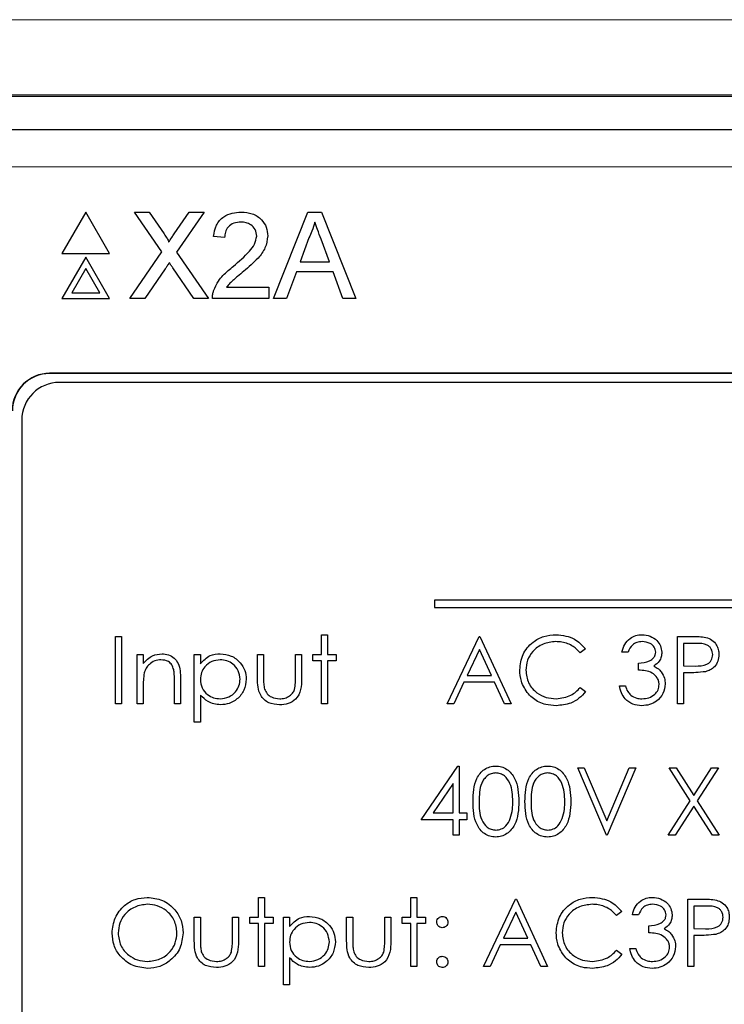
# Paper-space layout 'Blatt3' of a CAD drawing. Header units: millimetres. Extents: x 5 to 418, y 2 to 292.
# Tile 27 of 54: x 71.48 to 77.74, y 208.11 to 216.86. Entities that reach past the tile are written whole.
import ezdxf

# ---------------------------------------------------------------- set-up
doc = ezdxf.new("R2010")
doc.units = ezdxf.units.MM

psp = doc.layouts.new('Blatt3')

# ---------------------------------------------------------------- linework, layer by layer
at = {"color": 7, "linetype": 'Continuous', "lineweight": 25}
for p, q in [((64.6046, 216.1781), (95.728, 216.1781)), ((69.6605, 215.8825), (90.6721, 215.8825)), ((72.0705, 215.1479), (71.8588, 214.7813)), ((72.2822, 214.7813), (72.0705, 215.1479)), ((72.7468, 214.7938), (72.5028, 215.1479)), ((72.5028, 215.1479), (72.633, 215.1479)), ((72.633, 215.1479), (72.7668, 214.9538)), ((72.8566, 214.9537), (72.9899, 215.1479)), ((73.122, 215.1479), (72.878, 214.7925)), ((72.9899, 215.1479), (73.122, 215.1479)), ((73.7399, 214.3813), (74.0442, 215.1479)), ((74.0442, 215.1479), (74.1662, 215.1479)), ((74.1662, 215.1479), (74.4706, 214.3813)), ((73.3041, 214.9219), (73.2059, 214.9317)), ((74.0528, 214.9179), (73.9744, 214.7056)), ((74.2361, 214.7056), (74.1616, 214.9071)), ((71.8588, 214.7813), (72.2822, 214.7813)), ((72.0705, 214.7479), (71.8588, 214.3813)), ((72.2822, 214.3813), (72.0705, 214.7479)), ((72.4635, 214.3813), (72.7468, 214.7938)), ((72.878, 214.7925), (73.1613, 214.3813)), ((72.0705, 214.6479), (71.9455, 214.4313)), ((72.1956, 214.4313), (72.0705, 214.6479)), ((72.7768, 214.6451), (72.5954, 214.3813)), ((73.0309, 214.3813), (72.8443, 214.6522)), ((73.9744, 214.7056), (74.2361, 214.7056)), ((73.9418, 214.6172), (73.8546, 214.3813)), ((74.2686, 214.6172), (73.9418, 214.6172)), ((74.3559, 214.3813), (74.2686, 214.6172)), ((73.3223, 214.4796), (73.6973, 214.4796)), ((73.6973, 214.4796), (73.6973, 214.3813)), ((71.8588, 214.3813), (72.2822, 214.3813)), ((71.9455, 214.4313), (72.1956, 214.4313)), ((72.5954, 214.3813), (72.4635, 214.3813)), ((73.1613, 214.3813), (73.0309, 214.3813)), ((73.6973, 214.3813), (73.196, 214.3813)), ((73.8546, 214.3813), (73.7399, 214.3813)), ((74.4706, 214.3813), (74.3559, 214.3813)), ((88.583, 213.7159), (71.7497, 213.7159)), ((88.583, 213.7135), (71.7497, 213.7135)), ((88.502, 213.6349), (71.8353, 213.6349)), ((71.502, 213.3015), (71.502, 199.9682)), ((85.502, 211.7015), (75.1686, 211.7015)), ((75.1686, 211.7015), (75.1686, 211.6349)), ((75.1686, 211.6349), (85.502, 211.6349)), ((72.3349, 210.7785), (72.3349, 211.3785)), ((72.3349, 211.3785), (72.3888, 211.3785)), ((72.3888, 211.3785), (72.3888, 210.7785)), ((74.1657, 211.3939), (74.2196, 211.3939)), ((74.1657, 211.217), (74.1657, 211.3939)), ((74.2196, 211.3939), (74.2196, 211.217)), ((75.2811, 210.7785), (75.5657, 211.3785)), ((75.5657, 211.3785), (75.5734, 211.3785)), ((75.5734, 211.3785), (75.8503, 210.7785)), ((77.3273, 211.3785), (77.4449, 211.3785)), ((77.3273, 210.7785), (77.3273, 211.3785)), ((77.4908, 211.317), (77.3811, 211.317)), ((77.3811, 211.317), (77.3811, 211.117)), ((75.569, 211.2616), (75.4603, 211.0324)), ((75.6747, 211.0324), (75.569, 211.2616)), ((76.5119, 211.2684), (76.4648, 211.2324)), ((76.8888, 211.2401), (76.8349, 211.2401)), ((72.5273, 211.217), (72.5811, 211.217)), ((72.5273, 210.7785), (72.5273, 211.217)), ((72.5811, 211.217), (72.5811, 211.1379)), ((73.0349, 210.617), (73.0349, 211.217)), ((73.0349, 211.217), (73.0888, 211.217)), ((73.0888, 211.217), (73.0888, 211.1359)), ((73.5965, 211.0075), (73.5965, 211.217)), ((73.5965, 211.217), (73.6503, 211.217)), ((73.6503, 211.217), (73.6503, 211.0136)), ((73.9349, 211.0136), (73.9349, 211.217)), ((73.9349, 211.217), (73.9888, 211.217)), ((73.9888, 211.217), (73.9888, 211.0035)), ((74.0888, 211.217), (74.1657, 211.217)), ((74.0888, 211.1631), (74.0888, 211.217)), ((74.1657, 211.1631), (74.0888, 211.1631)), ((74.1657, 210.7785), (74.1657, 211.1631)), ((74.2196, 211.217), (74.2965, 211.217)), ((74.2965, 211.1631), (74.2196, 211.1631)), ((74.2196, 211.1631), (74.2196, 210.7785)), ((74.2965, 211.217), (74.2965, 211.1631)), ((76.9811, 211.0785), (76.9811, 211.1401)), ((77.3811, 211.117), (77.4862, 211.1157)), ((77.424, 211.0554), (77.3811, 211.0554)), ((77.3811, 211.0554), (77.3811, 210.7785)), ((72.858, 210.7785), (72.858, 210.9848)), ((72.9119, 211.0024), (72.9119, 210.7785)), ((75.4311, 210.9708), (75.3399, 210.7785)), ((75.7031, 210.9708), (75.4311, 210.9708)), ((75.4603, 211.0324), (75.6747, 211.0324)), ((75.7918, 210.7785), (75.7031, 210.9708)), ((72.5811, 210.9371), (72.5811, 210.7785)), ((76.4648, 210.9247), (76.5119, 210.889)), ((76.8119, 210.9401), (76.8657, 210.9401)), ((73.0888, 210.858), (73.0888, 210.617)), ((72.3888, 210.7785), (72.3349, 210.7785)), ((72.5811, 210.7785), (72.5273, 210.7785)), ((72.9119, 210.7785), (72.858, 210.7785)), ((74.2196, 210.7785), (74.1657, 210.7785)), ((75.3399, 210.7785), (75.2811, 210.7785)), ((75.8503, 210.7785), (75.7918, 210.7785)), ((77.3811, 210.7785), (77.3273, 210.7785)), ((73.0888, 210.617), (73.0349, 210.617)), ((75.0503, 209.7503), (75.3779, 210.2272)), ((75.3779, 210.2272), (75.3888, 210.2272)), ((75.3888, 210.2272), (75.3888, 209.8119)), ((76.4426, 210.2119), (76.5003, 210.2119)), ((76.6965, 209.6119), (76.4426, 210.2119)), ((76.5003, 210.2119), (76.7003, 209.739)), ((76.7003, 209.739), (76.9003, 210.2119)), ((76.958, 210.2119), (76.7042, 209.6119)), ((76.9003, 210.2119), (76.958, 210.2119)), ((77.4424, 209.9179), (77.2542, 210.2119)), ((77.2542, 210.2119), (77.3163, 210.2119)), ((77.3163, 210.2119), (77.4734, 209.9664)), ((77.4734, 209.9664), (77.6305, 210.2119)), ((77.6926, 210.2119), (77.5045, 209.9179)), ((77.6305, 210.2119), (77.6926, 210.2119)), ((75.3349, 210.0724), (75.1561, 209.8119)), ((75.3349, 209.8119), (75.3349, 210.0724)), ((77.2465, 209.6119), (77.4424, 209.9179)), ((77.5045, 209.9179), (77.7003, 209.6119)), ((77.4734, 209.8693), (77.3086, 209.6119)), ((77.6382, 209.6119), (77.4734, 209.8693)), ((75.3349, 209.7503), (75.0503, 209.7503)), ((75.1561, 209.8119), (75.3349, 209.8119)), ((75.3349, 209.6119), (75.3349, 209.7503)), ((75.3888, 209.8119), (75.458, 209.8119)), ((75.458, 209.7503), (75.3888, 209.7503)), ((75.3888, 209.7503), (75.3888, 209.6119)), ((75.458, 209.8119), (75.458, 209.7503)), ((75.3888, 209.6119), (75.3349, 209.6119)), ((76.7042, 209.6119), (76.6965, 209.6119)), ((77.3086, 209.6119), (77.2465, 209.6119)), ((77.7003, 209.6119), (77.6382, 209.6119)), ((73.6042, 208.8836), (73.6042, 209.0606)), ((73.6042, 209.0606), (73.658, 209.0606)), ((73.658, 209.0606), (73.658, 208.8836)), ((74.958, 208.8836), (74.958, 209.0606)), ((74.958, 209.0606), (75.0119, 209.0606)), ((75.0119, 209.0606), (75.0119, 208.8836)), ((75.6042, 208.4452), (75.8888, 209.0452)), ((75.8888, 209.0452), (75.8965, 209.0452)), ((75.8965, 209.0452), (76.1734, 208.4452)), ((77.4196, 208.4452), (77.4196, 209.0452)), ((77.4196, 209.0452), (77.5372, 209.0452)), ((77.4734, 208.9836), (77.4734, 208.7836)), ((77.5831, 208.9836), (77.4734, 208.9836)), ((73.0349, 208.8836), (73.0888, 208.8836)), ((73.0349, 208.6742), (73.0349, 208.8836)), ((73.0888, 208.8836), (73.0888, 208.6803)), ((73.3734, 208.6803), (73.3734, 208.8836)), ((73.3734, 208.8836), (73.4273, 208.8836)), ((73.4273, 208.8836), (73.4273, 208.6702)), ((73.5273, 208.8298), (73.5273, 208.8836)), ((73.5273, 208.8836), (73.6042, 208.8836)), ((73.658, 208.8836), (73.7349, 208.8836)), ((73.7349, 208.8836), (73.7349, 208.8298)), ((73.8273, 208.8836), (73.8811, 208.8836)), ((73.8273, 208.2836), (73.8273, 208.8836)), ((73.8811, 208.8836), (73.8811, 208.8025)), ((74.3888, 208.8836), (74.4426, 208.8836)), ((74.3888, 208.6742), (74.3888, 208.8836)), ((74.4426, 208.8836), (74.4426, 208.6803)), ((74.7273, 208.6803), (74.7273, 208.8836)), ((74.7273, 208.8836), (74.7811, 208.8836)), ((74.7811, 208.8836), (74.7811, 208.6702)), ((74.8811, 208.8298), (74.8811, 208.8836)), ((74.8811, 208.8836), (74.958, 208.8836)), ((75.0119, 208.8836), (75.0888, 208.8836)), ((75.0888, 208.8836), (75.0888, 208.8298)), ((75.892, 208.9282), (75.7834, 208.699)), ((75.9978, 208.699), (75.892, 208.9282)), ((76.8349, 208.9351), (76.7878, 208.899)), ((76.9811, 208.9067), (76.9273, 208.9067)), ((73.6042, 208.8298), (73.5273, 208.8298)), ((73.6042, 208.4452), (73.6042, 208.8298)), ((73.7349, 208.8298), (73.658, 208.8298)), ((73.658, 208.8298), (73.658, 208.4452)), ((74.958, 208.8298), (74.8811, 208.8298)), ((74.958, 208.4452), (74.958, 208.8298)), ((75.0888, 208.8298), (75.0119, 208.8298)), ((75.0119, 208.8298), (75.0119, 208.4452)), ((77.0734, 208.7452), (77.0734, 208.8067)), ((77.4734, 208.7836), (77.5785, 208.7823)), ((75.7834, 208.699), (75.9978, 208.699)), ((77.5163, 208.7221), (77.4734, 208.7221)), ((77.4734, 208.7221), (77.4734, 208.4452)), ((75.7542, 208.6375), (75.663, 208.4452)), ((76.0262, 208.6375), (75.7542, 208.6375)), ((76.1149, 208.4452), (76.0262, 208.6375)), ((76.9042, 208.6067), (76.958, 208.6067)), ((73.8811, 208.5246), (73.8811, 208.2836)), ((76.7878, 208.5913), (76.8349, 208.5556)), ((73.658, 208.4452), (73.6042, 208.4452)), ((75.0119, 208.4452), (74.958, 208.4452)), ((75.663, 208.4452), (75.6042, 208.4452)), ((76.1734, 208.4452), (76.1149, 208.4452)), ((77.4734, 208.4452), (77.4196, 208.4452)), ((73.8811, 208.2836), (73.8273, 208.2836))]:
    psp.add_line(p, q, dxfattribs=at)
at = {"color": 7, "linetype": 'Continuous', "lineweight": 18}
for p, q in [((90.6721, 215.5492), (69.6605, 215.5492)), ((71.7497, 213.7135), (71.7497, 213.7159))]:
    psp.add_line(p, q, dxfattribs=at)
at = {"color": 7, "linetype": 'Continuous', "lineweight": 25}
for centre, radius in [((71.7497, 213.3825), 0.3333), ((71.7497, 213.3825), 0.331), ((71.8353, 213.3015), 0.3333)]:
    psp.add_arc(centre, radius, 90, 180, dxfattribs=at)
at = {"color": 7, "linetype": 'Continuous', "lineweight": 18}
for points, knots in [([(60.4964, 216.8464), (63.0784, 216.8487), (68.2436, 216.8534), (77.3858, 216.857), (87.9241, 216.8565), (95.8638, 216.8497), (99.8362, 216.8464)], [0, 0, 0, 0, 0.1970476, 0.3942021, 0.6969067, 1, 1, 1, 1]), ([(99.7969, 216.1798), (95.8324, 216.1832), (87.9086, 216.1899), (77.3928, 216.1904), (68.2689, 216.1869), (63.1139, 216.1822), (60.5357, 216.1798)], [0, 0, 0, 0, 0.303092, 0.605798, 0.802846, 1, 1, 1, 1])]:
    psp.add_open_spline(points, degree=3, knots=knots, dxfattribs=at)
at = {"color": 7, "linetype": 'Continuous', "lineweight": 25}
for points, knots in [([(73.2059, 214.9317), (73.2115, 214.9657), (73.2228, 215.0336), (73.2887, 215.1088), (73.371, 215.1435), (73.4247, 215.1465), (73.4516, 215.1479)], [0, 0, 0, 0, 0.280235, 0.558893, 0.779132, 1, 1, 1, 1]), ([(73.4516, 215.1479), (73.485, 215.1456), (73.5518, 215.141), (73.6317, 215.0879), (73.6804, 215.015), (73.6851, 214.9625), (73.6875, 214.9363)], [0, 0, 0, 0, 0.280482, 0.559644, 0.779749, 1, 1, 1, 1]), ([(73.4494, 215.0595), (73.4282, 215.0579), (73.3859, 215.0547), (73.335, 215.0203), (73.3078, 214.9717), (73.3054, 214.9385), (73.3041, 214.9219)], [0, 0, 0, 0, 0.28041, 0.559489, 0.779375, 1, 1, 1, 1]), ([(73.5892, 214.9354), (73.5866, 214.955), (73.5814, 214.9942), (73.5416, 215.0352), (73.4956, 215.0567), (73.4648, 215.0585), (73.4494, 215.0595)], [0, 0, 0, 0, 0.27908, 0.558612, 0.779043, 1, 1, 1, 1]), ([(74.1052, 215.0595), (74.0979, 215.0321), (74.0849, 214.9832), (74.0626, 214.9378), (74.0528, 214.9179)], [0, 0, 0, 0, 0.559915, 1, 1, 1, 1]), ([(74.1616, 214.9071), (74.151, 214.9355), (74.1322, 214.9863), (74.1135, 215.0371), (74.1052, 215.0595)], [0, 0, 0, 0, 0.560002, 1, 1, 1, 1]), ([(72.7668, 214.9538), (72.7754, 214.9408), (72.7874, 214.9226), (72.8021, 214.8986), (72.8051, 214.8867), (72.8066, 214.8807)], [0, 0, 0, 0, 0.561277, 0.781763, 1, 1, 1, 1]), ([(72.8066, 214.8807), (72.8159, 214.8943), (72.8326, 214.9186), (72.8493, 214.943), (72.8566, 214.9537)], [0, 0, 0, 0, 0.56, 1, 1, 1, 1]), ([(73.3831, 214.668), (73.4321, 214.7099), (73.5003, 214.7683), (73.5757, 214.8594), (73.5847, 214.9101), (73.5892, 214.9354)], [0, 0, 0, 0, 0.561313, 0.781386, 1, 1, 1, 1]), ([(73.6875, 214.9363), (73.6823, 214.8997), (73.6719, 214.8263), (73.5895, 214.7202), (73.5183, 214.6591), (73.4748, 214.6218)], [0, 0, 0, 0, 0.278741, 0.558834, 1, 1, 1, 1]), ([(72.8128, 214.6978), (72.8061, 214.688), (72.7939, 214.6705), (72.782, 214.6529), (72.7768, 214.6451)], [0, 0, 0, 0, 0.5600016, 1, 1, 1, 1]), ([(72.8443, 214.6522), (72.8384, 214.6607), (72.8279, 214.6758), (72.8174, 214.6911), (72.8128, 214.6978)], [0, 0, 0, 0, 0.56, 1, 1, 1, 1]), ([(73.2063, 214.4495), (73.2193, 214.4792), (73.2407, 214.5282), (73.289, 214.5851), (73.3343, 214.6285), (73.3668, 214.6548), (73.3831, 214.668)], [0, 0, 0, 0, 0.339411, 0.559525, 0.779752, 1, 1, 1, 1]), ([(73.4748, 214.6218), (73.4565, 214.6067), (73.4264, 214.5818), (73.3848, 214.5468), (73.3502, 214.5162), (73.3316, 214.4918), (73.3223, 214.4796)], [0, 0, 0, 0, 0.340038, 0.560063, 0.78009, 1, 1, 1, 1]), ([(73.196, 214.3813), (73.1963, 214.3943), (73.1968, 214.4175), (73.2034, 214.4397), (73.2063, 214.4495)], [0, 0, 0, 0, 0.559956, 1, 1, 1, 1]), ([(75.9273, 211.082), (75.9327, 211.129), (75.9437, 211.2231), (76.0325, 211.3261), (76.1393, 211.3857), (76.2131, 211.3912), (76.2501, 211.3939)], [0, 0, 0, 0, 0.2795119, 0.5590796, 0.7793739, 1, 1, 1, 1]), ([(76.2467, 211.3324), (76.2084, 211.328), (76.1318, 211.3192), (76.0425, 211.2541), (75.9893, 211.1685), (75.9838, 211.1081), (75.9811, 211.0779)], [0, 0, 0, 0, 0.279856, 0.559519, 0.779686, 1, 1, 1, 1]), ([(76.4648, 211.2324), (76.4452, 211.2528), (76.4129, 211.2865), (76.3543, 211.3149), (76.3014, 211.33), (76.265, 211.3316), (76.2467, 211.3324)], [0, 0, 0, 0, 0.3393271, 0.5594657, 0.7797271, 1, 1, 1, 1]), ([(76.2501, 211.3939), (76.3077, 211.3875), (76.4107, 211.3761), (76.4809, 211.3014), (76.5119, 211.2684)], [0, 0, 0, 0, 0.559517, 1, 1, 1, 1]), ([(76.8349, 211.2401), (76.8419, 211.2631), (76.8557, 211.3092), (76.9015, 211.3602), (76.957, 211.3895), (76.9947, 211.3924), (77.0136, 211.3939)], [0, 0, 0, 0, 0.280288, 0.55968, 0.779747, 1, 1, 1, 1]), ([(77.0143, 211.3324), (76.9987, 211.3311), (76.9675, 211.3286), (76.9179, 211.2986), (76.8998, 211.2623), (76.8888, 211.2401)], [0, 0, 0, 0, 0.280636, 0.560364, 1, 1, 1, 1]), ([(77.0136, 211.3939), (77.0378, 211.3913), (77.0864, 211.3861), (77.1445, 211.3475), (77.1814, 211.2952), (77.1863, 211.2571), (77.1888, 211.238)], [0, 0, 0, 0, 0.280085, 0.559868, 0.780099, 1, 1, 1, 1]), ([(77.1349, 211.2383), (77.1319, 211.254), (77.1258, 211.2855), (77.0799, 211.3244), (77.0391, 211.3293), (77.0143, 211.3324)], [0, 0, 0, 0, 0.278859, 0.560074, 1, 1, 1, 1]), ([(77.4449, 211.3785), (77.4706, 211.3786), (77.5164, 211.3787), (77.5617, 211.3723), (77.5816, 211.3695)], [0, 0, 0, 0, 0.560314, 1, 1, 1, 1]), ([(77.6426, 211.2173), (77.6399, 211.2346), (77.6358, 211.2605), (77.6137, 211.2875), (77.5714, 211.3179), (77.5266, 211.3174), (77.4908, 211.317)], [0, 0, 0, 0, 0.248969, 0.374729, 0.500383, 1, 1, 1, 1]), ([(77.5816, 211.3695), (77.5998, 211.3629), (77.6363, 211.3498), (77.674, 211.3092), (77.6938, 211.2631), (77.6956, 211.2328), (77.6965, 211.2176)], [0, 0, 0, 0, 0.2797054, 0.5593809, 0.7795086, 1, 1, 1, 1]), ([(72.5811, 211.1379), (72.6067, 211.1655), (72.6524, 211.2148), (72.7187, 211.2216), (72.7479, 211.2247)], [0, 0, 0, 0, 0.559141, 1, 1, 1, 1]), ([(72.7479, 211.2247), (72.7676, 211.223), (72.8069, 211.2195), (72.8585, 211.1879), (72.9109, 211.1179), (72.9115, 211.05), (72.9119, 211.0024)], [0, 0, 0, 0, 0.187021, 0.37389, 0.56061, 1, 1, 1, 1]), ([(73.0888, 211.1359), (73.1161, 211.1646), (73.165, 211.2161), (73.235, 211.2221), (73.266, 211.2247)], [0, 0, 0, 0, 0.558418, 1, 1, 1, 1]), ([(73.266, 211.2247), (73.2996, 211.2208), (73.3669, 211.2131), (73.4419, 211.1522), (73.4892, 211.0783), (73.4941, 211.0254), (73.4965, 210.999)], [0, 0, 0, 0, 0.279627, 0.559432, 0.779703, 1, 1, 1, 1]), ([(76.9811, 211.1401), (77.015, 211.1432), (77.0658, 211.1479), (77.1155, 211.1831), (77.1325, 211.213), (77.1341, 211.2298), (77.1349, 211.2383)], [0, 0, 0, 0, 0.499418, 0.749016, 0.874544, 1, 1, 1, 1]), ([(77.1888, 211.238), (77.1878, 211.2242), (77.1859, 211.1964), (77.1643, 211.1504), (77.136, 211.1282), (77.1187, 211.1146)], [0, 0, 0, 0, 0.280508, 0.560792, 1, 1, 1, 1]), ([(72.7386, 211.1708), (72.7195, 211.1688), (72.6815, 211.1649), (72.6369, 211.1341), (72.6045, 211.097), (72.5944, 211.0688), (72.5894, 211.0547)], [0, 0, 0, 0, 0.279553, 0.559373, 0.779703, 1, 1, 1, 1]), ([(72.8517, 211.0845), (72.8474, 211.0985), (72.8388, 211.1263), (72.7998, 211.1647), (72.7618, 211.1685), (72.7386, 211.1708)], [0, 0, 0, 0, 0.2811923, 0.5613307, 1, 1, 1, 1]), ([(73.2655, 211.1708), (73.2395, 211.1681), (73.1876, 211.1625), (73.1291, 211.1159), (73.0939, 211.058), (73.0905, 211.0172), (73.0888, 210.9968)], [0, 0, 0, 0, 0.279747, 0.559315, 0.779515, 1, 1, 1, 1]), ([(73.4426, 210.9984), (73.4391, 211.024), (73.4319, 211.0752), (73.3845, 211.1324), (73.326, 211.1653), (73.2857, 211.169), (73.2655, 211.1708)], [0, 0, 0, 0, 0.279387, 0.559092, 0.779508, 1, 1, 1, 1]), ([(77.4862, 211.1157), (77.5227, 211.1155), (77.5685, 211.1154), (77.6128, 211.1454), (77.6358, 211.173), (77.6399, 211.1996), (77.6426, 211.2173)], [0, 0, 0, 0, 0.499721, 0.62535, 0.751083, 1, 1, 1, 1]), ([(77.6965, 211.2176), (77.6951, 211.1978), (77.6922, 211.1583), (77.6621, 211.1101), (77.6213, 211.0791), (77.5916, 211.0699), (77.5768, 211.0653)], [0, 0, 0, 0, 0.280099, 0.559324, 0.779458, 1, 1, 1, 1]), ([(72.5894, 211.0547), (72.5864, 211.0329), (72.581, 210.9938), (72.5811, 210.9544), (72.5811, 210.9371)], [0, 0, 0, 0, 0.5596576, 1, 1, 1, 1]), ([(72.858, 210.9848), (72.8581, 211.0035), (72.8584, 211.0369), (72.8537, 211.07), (72.8517, 211.0845)], [0, 0, 0, 0, 0.560255, 1, 1, 1, 1]), ([(76.0033, 210.8681), (75.9785, 210.9044), (75.9341, 210.9694), (75.9294, 211.0475), (75.9273, 211.082)], [0, 0, 0, 0, 0.559029, 1, 1, 1, 1]), ([(75.9811, 211.0779), (75.9857, 211.0391), (75.9948, 210.9615), (76.07, 210.8778), (76.1592, 210.8311), (76.22, 210.8268), (76.2505, 210.8247)], [0, 0, 0, 0, 0.279434, 0.558921, 0.779283, 1, 1, 1, 1]), ([(77.1657, 210.9516), (77.1648, 210.9621), (77.1631, 210.983), (77.1444, 211.0208), (77.0886, 211.0725), (77.0241, 211.0761), (76.9811, 211.0785)], [0, 0, 0, 0, 0.125587, 0.251191, 0.500605, 1, 1, 1, 1]), ([(77.1187, 211.1146), (77.1327, 211.1073), (77.1577, 211.0943), (77.1758, 211.0728), (77.1837, 211.0634)], [0, 0, 0, 0, 0.559795, 1, 1, 1, 1]), ([(77.1837, 211.0634), (77.1953, 211.045), (77.2158, 211.0122), (77.2184, 210.9737), (77.2196, 210.9568)], [0, 0, 0, 0, 0.559419, 1, 1, 1, 1]), ([(77.5768, 211.0653), (77.5484, 211.0617), (77.4976, 211.0553), (77.4465, 211.0554), (77.424, 211.0554)], [0, 0, 0, 0, 0.559694, 1, 1, 1, 1]), ([(73.0888, 210.9968), (73.0917, 210.9709), (73.0974, 210.9191), (73.1464, 210.8623), (73.2056, 210.8305), (73.2461, 210.8266), (73.2663, 210.8247)], [0, 0, 0, 0, 0.279654, 0.558875, 0.779455, 1, 1, 1, 1]), ([(73.2663, 210.8247), (73.292, 210.8279), (73.3433, 210.8343), (73.4009, 210.8808), (73.4358, 210.938), (73.4404, 210.9782), (73.4426, 210.9984)], [0, 0, 0, 0, 0.279628, 0.559247, 0.779775, 1, 1, 1, 1]), ([(73.4965, 210.999), (73.4926, 210.9652), (73.4847, 210.8977), (73.4221, 210.8235), (73.3471, 210.7777), (73.2941, 210.7731), (73.2676, 210.7708)], [0, 0, 0, 0, 0.27954, 0.559273, 0.779559, 1, 1, 1, 1]), ([(73.793, 210.7708), (73.7596, 210.7735), (73.6931, 210.7787), (73.5999, 210.8664), (73.5978, 210.9539), (73.5965, 211.0075)], [0, 0, 0, 0, 0.28097, 0.559785, 1, 1, 1, 1]), ([(73.6503, 211.0136), (73.6503, 210.9943), (73.6502, 210.9599), (73.6562, 210.926), (73.6589, 210.9111)], [0, 0, 0, 0, 0.560377, 1, 1, 1, 1]), ([(73.9888, 211.0035), (73.9883, 210.9708), (73.9873, 210.9056), (73.9452, 210.8201), (73.8701, 210.7757), (73.8187, 210.7724), (73.793, 210.7708)], [0, 0, 0, 0, 0.281501, 0.559646, 0.779298, 1, 1, 1, 1]), ([(73.9261, 210.9068), (73.9293, 210.9266), (73.9352, 210.962), (73.935, 210.9978), (73.9349, 211.0136)], [0, 0, 0, 0, 0.559371, 1, 1, 1, 1]), ([(73.6589, 210.9111), (73.6655, 210.8964), (73.6787, 210.867), (73.727, 210.8319), (73.7683, 210.8274), (73.7935, 210.8247)], [0, 0, 0, 0, 0.280117, 0.560544, 1, 1, 1, 1]), ([(73.7935, 210.8247), (73.8091, 210.8256), (73.8403, 210.8274), (73.8802, 210.8462), (73.9105, 210.8733), (73.9209, 210.8956), (73.9261, 210.9068)], [0, 0, 0, 0, 0.28027, 0.560007, 0.780074, 1, 1, 1, 1]), ([(76.2505, 210.8247), (76.2968, 210.8303), (76.3799, 210.8405), (76.4388, 210.8989), (76.4648, 210.9247)], [0, 0, 0, 0, 0.558772, 1, 1, 1, 1]), ([(76.5119, 210.889), (76.4934, 210.8678), (76.4564, 210.8254), (76.3674, 210.7744), (76.295, 210.7674), (76.2508, 210.7631)], [0, 0, 0, 0, 0.28041, 0.560795, 1, 1, 1, 1]), ([(77.012, 210.7631), (76.9845, 210.7655), (76.9295, 210.7704), (76.8645, 210.8164), (76.8268, 210.877), (76.8169, 210.919), (76.8119, 210.9401)], [0, 0, 0, 0, 0.279886, 0.558979, 0.779263, 1, 1, 1, 1]), ([(76.8657, 210.9401), (76.8712, 210.9226), (76.881, 210.8915), (76.903, 210.8676), (76.9127, 210.8571)], [0, 0, 0, 0, 0.560694, 1, 1, 1, 1]), ([(77.2196, 210.9568), (77.2153, 210.9273), (77.2066, 210.8684), (77.1503, 210.8037), (77.0817, 210.7685), (77.0352, 210.7649), (77.012, 210.7631)], [0, 0, 0, 0, 0.279304, 0.558838, 0.779277, 1, 1, 1, 1]), ([(77.013, 210.8247), (77.0338, 210.8261), (77.0753, 210.8288), (77.1256, 210.86), (77.1597, 210.9027), (77.1637, 210.9353), (77.1657, 210.9516)], [0, 0, 0, 0, 0.280599, 0.560151, 0.780303, 1, 1, 1, 1]), ([(73.2676, 210.7708), (73.2286, 210.776), (73.1587, 210.7854), (73.1102, 210.8357), (73.0888, 210.858)], [0, 0, 0, 0, 0.558466, 1, 1, 1, 1]), ([(76.2508, 210.7631), (76.2192, 210.7649), (76.1672, 210.7678), (76.0988, 210.7924), (76.0458, 210.8239), (76.0175, 210.8533), (76.0033, 210.8681)], [0, 0, 0, 0, 0.339838, 0.559927, 0.779959, 1, 1, 1, 1]), ([(76.9127, 210.8571), (76.93, 210.8463), (76.9608, 210.827), (76.997, 210.8254), (77.013, 210.8247)], [0, 0, 0, 0, 0.558748, 1, 1, 1, 1]), ([(75.5119, 209.9116), (75.5142, 209.9833), (75.5171, 210.0729), (75.573, 210.163), (75.612, 210.1989), (75.6599, 210.223), (75.6949, 210.2258), (75.7125, 210.2272)], [0, 0, 0, 0, 0.498702, 0.624177, 0.749467, 0.874745, 1, 1, 1, 1]), ([(75.7125, 210.2272), (75.7301, 210.2258), (75.7655, 210.223), (75.8298, 210.1917), (75.9109, 210.0916), (75.9161, 209.9836), (75.9196, 209.9116)], [0, 0, 0, 0, 0.1256, 0.251197, 0.500581, 1, 1, 1, 1]), ([(75.9734, 209.9116), (75.9757, 209.9833), (75.9786, 210.0729), (76.0346, 210.163), (76.0735, 210.1989), (76.1214, 210.223), (76.1565, 210.2258), (76.174, 210.2272)], [0, 0, 0, 0, 0.498702, 0.624177, 0.749467, 0.874745, 1, 1, 1, 1]), ([(76.174, 210.2272), (76.1917, 210.2258), (76.227, 210.223), (76.2914, 210.1917), (76.3725, 210.0916), (76.3776, 209.9836), (76.3811, 209.9116)], [0, 0, 0, 0, 0.1256, 0.251197, 0.500581, 1, 1, 1, 1]), ([(75.7143, 210.1657), (75.7005, 210.1643), (75.673, 210.1616), (75.6365, 210.1405), (75.6074, 210.111), (75.5677, 210.0379), (75.5666, 209.9678), (75.5657, 209.9119)], [0, 0, 0, 0, 0.125139, 0.250418, 0.375519, 0.500847, 1, 1, 1, 1]), ([(75.8657, 209.9119), (75.8635, 209.9676), (75.8602, 210.051), (75.804, 210.1335), (75.7555, 210.1614), (75.728, 210.1643), (75.7143, 210.1657)], [0, 0, 0, 0, 0.500072, 0.749021, 0.874598, 1, 1, 1, 1]), ([(76.1758, 210.1657), (76.1621, 210.1643), (76.1345, 210.1616), (76.0981, 210.1405), (76.0689, 210.111), (76.0292, 210.0379), (76.0281, 209.9678), (76.0273, 209.9119)], [0, 0, 0, 0, 0.125139, 0.250418, 0.375519, 0.500847, 1, 1, 1, 1]), ([(76.3273, 209.9119), (76.325, 209.9676), (76.3217, 210.051), (76.2656, 210.1335), (76.217, 210.1614), (76.1895, 210.1643), (76.1758, 210.1657)], [0, 0, 0, 0, 0.500072, 0.749021, 0.874598, 1, 1, 1, 1]), ([(75.7125, 209.5965), (75.695, 209.5979), (75.6599, 209.6007), (75.5962, 209.6322), (75.5174, 209.733), (75.5141, 209.8401), (75.5119, 209.9116)], [0, 0, 0, 0, 0.125551, 0.25109, 0.50025, 1, 1, 1, 1]), ([(75.5657, 209.9119), (75.5662, 209.8558), (75.5668, 209.7718), (75.6244, 209.6899), (75.6731, 209.6624), (75.7006, 209.6595), (75.7143, 209.658)], [0, 0, 0, 0, 0.500291, 0.749086, 0.874606, 1, 1, 1, 1]), ([(75.9196, 209.9116), (75.9162, 209.8396), (75.9112, 209.7316), (75.8296, 209.6322), (75.7654, 209.6008), (75.7301, 209.5979), (75.7125, 209.5965)], [0, 0, 0, 0, 0.499407, 0.748743, 0.874372, 1, 1, 1, 1]), ([(75.843, 209.761), (75.8506, 209.7887), (75.8643, 209.8381), (75.8653, 209.8893), (75.8657, 209.9119)], [0, 0, 0, 0, 0.559599, 1, 1, 1, 1]), ([(76.174, 209.5965), (76.1565, 209.5979), (76.1215, 209.6007), (76.0578, 209.6322), (75.979, 209.733), (75.9756, 209.8401), (75.9734, 209.9116)], [0, 0, 0, 0, 0.125551, 0.25109, 0.50025, 1, 1, 1, 1]), ([(76.0273, 209.9119), (76.0277, 209.8558), (76.0284, 209.7718), (76.086, 209.6899), (76.1346, 209.6624), (76.1621, 209.6595), (76.1758, 209.658)], [0, 0, 0, 0, 0.500291, 0.749086, 0.874606, 1, 1, 1, 1]), ([(76.3811, 209.9116), (76.3778, 209.8396), (76.3727, 209.7316), (76.2912, 209.6322), (76.227, 209.6008), (76.1917, 209.5979), (76.174, 209.5965)], [0, 0, 0, 0, 0.499407, 0.748743, 0.874372, 1, 1, 1, 1]), ([(76.3045, 209.761), (76.3122, 209.7887), (76.3258, 209.8381), (76.3268, 209.8893), (76.3273, 209.9119)], [0, 0, 0, 0, 0.559599, 1, 1, 1, 1]), ([(75.7143, 209.658), (75.7307, 209.6601), (75.7635, 209.6642), (75.8141, 209.6984), (75.8321, 209.7373), (75.843, 209.761)], [0, 0, 0, 0, 0.280257, 0.560781, 1, 1, 1, 1]), ([(76.1758, 209.658), (76.1922, 209.6601), (76.225, 209.6642), (76.2756, 209.6984), (76.2936, 209.7373), (76.3045, 209.761)], [0, 0, 0, 0, 0.280257, 0.560781, 1, 1, 1, 1]), ([(72.3042, 208.7425), (72.3097, 208.7888), (72.3208, 208.8814), (72.4029, 208.9869), (72.5066, 209.0497), (72.5793, 209.0569), (72.6157, 209.0606)], [0, 0, 0, 0, 0.279731, 0.559327, 0.77968, 1, 1, 1, 1]), ([(72.6157, 209.0606), (72.6627, 209.0556), (72.7567, 209.0458), (72.8619, 208.9606), (72.9257, 208.8561), (72.9319, 208.7823), (72.9349, 208.7454)], [0, 0, 0, 0, 0.279767, 0.559358, 0.779571, 1, 1, 1, 1]), ([(76.2503, 208.7487), (76.2558, 208.7957), (76.2668, 208.8898), (76.3555, 208.9928), (76.4624, 209.0524), (76.5362, 209.0578), (76.5732, 209.0606)], [0, 0, 0, 0, 0.2795119, 0.5590796, 0.7793739, 1, 1, 1, 1]), ([(76.5732, 209.0606), (76.6308, 209.0542), (76.7337, 209.0428), (76.804, 208.968), (76.8349, 208.9351)], [0, 0, 0, 0, 0.559517, 1, 1, 1, 1]), ([(76.9273, 208.9067), (76.9342, 208.9298), (76.948, 208.9759), (76.9938, 209.0269), (77.0493, 209.0562), (77.087, 209.0591), (77.1059, 209.0606)], [0, 0, 0, 0, 0.2802877, 0.5596797, 0.7797465, 1, 1, 1, 1]), ([(77.1059, 209.0606), (77.1302, 209.058), (77.1787, 209.0527), (77.2368, 209.0142), (77.2737, 208.9619), (77.2786, 208.9237), (77.2811, 208.9047)], [0, 0, 0, 0, 0.280085, 0.559868, 0.780099, 1, 1, 1, 1]), ([(77.5372, 209.0452), (77.5629, 209.0453), (77.6087, 209.0454), (77.654, 209.039), (77.6739, 209.0362)], [0, 0, 0, 0, 0.560314, 1, 1, 1, 1]), ([(72.6184, 208.999), (72.5805, 208.9941), (72.5047, 208.9843), (72.4181, 208.9175), (72.3662, 208.8324), (72.3607, 208.7727), (72.358, 208.7428)], [0, 0, 0, 0, 0.2796271, 0.5593495, 0.7796302, 1, 1, 1, 1]), ([(72.8811, 208.7455), (72.8765, 208.7836), (72.8673, 208.8598), (72.7943, 208.9424), (72.7078, 208.9902), (72.6482, 208.9961), (72.6184, 208.999)], [0, 0, 0, 0, 0.279468, 0.55887, 0.779516, 1, 1, 1, 1]), ([(76.5698, 208.999), (76.5315, 208.9946), (76.4549, 208.9859), (76.3655, 208.9208), (76.3124, 208.8351), (76.3069, 208.7748), (76.3042, 208.7446)], [0, 0, 0, 0, 0.279856, 0.559519, 0.779686, 1, 1, 1, 1]), ([(76.7878, 208.899), (76.7682, 208.9195), (76.736, 208.9531), (76.6773, 208.9816), (76.6245, 208.9966), (76.588, 208.9982), (76.5698, 208.999)], [0, 0, 0, 0, 0.339327, 0.559466, 0.779727, 1, 1, 1, 1]), ([(77.1066, 208.999), (77.091, 208.9978), (77.0598, 208.9953), (77.0102, 208.9653), (76.9922, 208.9289), (76.9811, 208.9067)], [0, 0, 0, 0, 0.280636, 0.560364, 1, 1, 1, 1]), ([(77.2273, 208.9049), (77.2242, 208.9206), (77.2181, 208.9522), (77.1722, 208.991), (77.1314, 208.996), (77.1066, 208.999)], [0, 0, 0, 0, 0.278859, 0.560074, 1, 1, 1, 1]), ([(77.7349, 208.884), (77.7322, 208.9012), (77.7281, 208.9271), (77.706, 208.9542), (77.6637, 208.9846), (77.6189, 208.9841), (77.5831, 208.9836)], [0, 0, 0, 0, 0.248969, 0.374729, 0.500383, 1, 1, 1, 1]), ([(77.6739, 209.0362), (77.6921, 209.0296), (77.7286, 209.0164), (77.7663, 208.9758), (77.7861, 208.9297), (77.7879, 208.8994), (77.7888, 208.8842)], [0, 0, 0, 0, 0.2797054, 0.5593809, 0.7795086, 1, 1, 1, 1]), ([(73.8811, 208.8025), (73.9084, 208.8313), (73.9573, 208.8828), (74.0273, 208.8887), (74.0583, 208.8913)], [0, 0, 0, 0, 0.558418, 1, 1, 1, 1]), ([(74.0583, 208.8913), (74.0919, 208.8875), (74.1592, 208.8798), (74.2342, 208.8188), (74.2815, 208.7449), (74.2864, 208.6921), (74.2888, 208.6656)], [0, 0, 0, 0, 0.279627, 0.559432, 0.779703, 1, 1, 1, 1]), ([(75.1888, 208.8413), (75.1897, 208.8487), (75.1915, 208.8634), (75.2051, 208.8797), (75.2215, 208.8897), (75.233, 208.8908), (75.2388, 208.8913)], [0, 0, 0, 0, 0.2795852, 0.5594544, 0.7796968, 1, 1, 1, 1]), ([(75.2388, 208.8913), (75.2462, 208.8905), (75.261, 208.8888), (75.2772, 208.8751), (75.2874, 208.8588), (75.2883, 208.8472), (75.2888, 208.8413)], [0, 0, 0, 0, 0.279602, 0.559212, 0.779475, 1, 1, 1, 1]), ([(77.0734, 208.8067), (77.1073, 208.8099), (77.1581, 208.8146), (77.2078, 208.8498), (77.2248, 208.8796), (77.2265, 208.8965), (77.2273, 208.9049)], [0, 0, 0, 0, 0.499418, 0.749016, 0.874544, 1, 1, 1, 1]), ([(77.2811, 208.9047), (77.2801, 208.8908), (77.2782, 208.8631), (77.2566, 208.8171), (77.2283, 208.7948), (77.211, 208.7812)], [0, 0, 0, 0, 0.2805082, 0.5607923, 1, 1, 1, 1]), ([(77.5785, 208.7823), (77.615, 208.7822), (77.6608, 208.782), (77.7051, 208.8121), (77.7281, 208.8396), (77.7322, 208.8663), (77.7349, 208.884)], [0, 0, 0, 0, 0.499721, 0.62535, 0.751083, 1, 1, 1, 1]), ([(77.7888, 208.8842), (77.7874, 208.8645), (77.7845, 208.8249), (77.7544, 208.7768), (77.7136, 208.7457), (77.6839, 208.7366), (77.6691, 208.732)], [0, 0, 0, 0, 0.280099, 0.559324, 0.779458, 1, 1, 1, 1]), ([(74.0578, 208.8375), (74.0318, 208.8347), (73.9799, 208.8292), (73.9214, 208.7826), (73.8862, 208.7247), (73.8828, 208.6839), (73.8811, 208.6635)], [0, 0, 0, 0, 0.2797467, 0.559315, 0.7795146, 1, 1, 1, 1]), ([(74.2349, 208.665), (74.2314, 208.6906), (74.2242, 208.7419), (74.1768, 208.799), (74.1183, 208.832), (74.078, 208.8357), (74.0578, 208.8375)], [0, 0, 0, 0, 0.279387, 0.559092, 0.779508, 1, 1, 1, 1]), ([(75.2388, 208.7913), (75.2314, 208.7922), (75.2167, 208.7939), (75.2004, 208.8076), (75.1903, 208.824), (75.1893, 208.8355), (75.1888, 208.8413)], [0, 0, 0, 0, 0.279647, 0.559299, 0.779615, 1, 1, 1, 1]), ([(75.2888, 208.8413), (75.288, 208.8339), (75.2863, 208.8191), (75.2726, 208.8029), (75.2562, 208.7928), (75.2446, 208.7918), (75.2388, 208.7913)], [0, 0, 0, 0, 0.279517, 0.559326, 0.779544, 1, 1, 1, 1]), ([(77.211, 208.7812), (77.225, 208.774), (77.25, 208.7609), (77.2681, 208.7395), (77.2761, 208.73)], [0, 0, 0, 0, 0.559795, 1, 1, 1, 1]), ([(72.6205, 208.4298), (72.574, 208.4349), (72.481, 208.4452), (72.3776, 208.53), (72.3139, 208.6331), (72.3074, 208.706), (72.3042, 208.7425)], [0, 0, 0, 0, 0.279663, 0.559354, 0.779636, 1, 1, 1, 1]), ([(72.358, 208.7428), (72.3626, 208.705), (72.3718, 208.6293), (72.4443, 208.5478), (72.5293, 208.4986), (72.5887, 208.4938), (72.6184, 208.4913)], [0, 0, 0, 0, 0.279416, 0.559077, 0.779478, 1, 1, 1, 1]), ([(72.6184, 208.4913), (72.6565, 208.4957), (72.7326, 208.5044), (72.8209, 208.5701), (72.8728, 208.6556), (72.8783, 208.7156), (72.8811, 208.7455)], [0, 0, 0, 0, 0.27983, 0.559389, 0.779654, 1, 1, 1, 1]), ([(72.9349, 208.7454), (72.9297, 208.6989), (72.9191, 208.6057), (72.8337, 208.5025), (72.7302, 208.4391), (72.6571, 208.4329), (72.6205, 208.4298)], [0, 0, 0, 0, 0.27963, 0.559343, 0.779597, 1, 1, 1, 1]), ([(76.3264, 208.5347), (76.3016, 208.5711), (76.2572, 208.6361), (76.2524, 208.7142), (76.2503, 208.7487)], [0, 0, 0, 0, 0.559029, 1, 1, 1, 1]), ([(76.3042, 208.7446), (76.3088, 208.7058), (76.3179, 208.6282), (76.3931, 208.5445), (76.4822, 208.4977), (76.5431, 208.4935), (76.5735, 208.4913)], [0, 0, 0, 0, 0.279434, 0.558921, 0.779283, 1, 1, 1, 1]), ([(77.258, 208.6183), (77.2572, 208.6287), (77.2554, 208.6497), (77.2367, 208.6875), (77.1809, 208.7392), (77.1164, 208.7428), (77.0734, 208.7452)], [0, 0, 0, 0, 0.125587, 0.251191, 0.500605, 1, 1, 1, 1]), ([(77.2761, 208.73), (77.2876, 208.7117), (77.3081, 208.6788), (77.3107, 208.6404), (77.3119, 208.6234)], [0, 0, 0, 0, 0.559419, 1, 1, 1, 1]), ([(77.6691, 208.732), (77.6407, 208.7284), (77.5899, 208.722), (77.5388, 208.7221), (77.5163, 208.7221)], [0, 0, 0, 0, 0.5596942, 1, 1, 1, 1]), ([(73.2315, 208.4375), (73.1981, 208.4401), (73.1316, 208.4454), (73.0383, 208.5331), (73.0362, 208.6206), (73.0349, 208.6742)], [0, 0, 0, 0, 0.28097, 0.559785, 1, 1, 1, 1]), ([(73.0888, 208.6803), (73.0887, 208.661), (73.0886, 208.6265), (73.0947, 208.5927), (73.0973, 208.5778)], [0, 0, 0, 0, 0.560377, 1, 1, 1, 1]), ([(73.4273, 208.6702), (73.4268, 208.6374), (73.4258, 208.5723), (73.3836, 208.4868), (73.3085, 208.4423), (73.2572, 208.4391), (73.2315, 208.4375)], [0, 0, 0, 0, 0.281501, 0.559646, 0.779298, 1, 1, 1, 1]), ([(73.3645, 208.5734), (73.3678, 208.5932), (73.3737, 208.6286), (73.3735, 208.6645), (73.3734, 208.6803)], [0, 0, 0, 0, 0.559371, 1, 1, 1, 1]), ([(73.8811, 208.6635), (73.884, 208.6375), (73.8897, 208.5857), (73.9388, 208.529), (73.9979, 208.4971), (74.0384, 208.4933), (74.0586, 208.4913)], [0, 0, 0, 0, 0.279654, 0.558875, 0.779455, 1, 1, 1, 1]), ([(74.0586, 208.4913), (74.0843, 208.4946), (74.1356, 208.501), (74.1932, 208.5474), (74.2282, 208.6046), (74.2327, 208.6449), (74.2349, 208.665)], [0, 0, 0, 0, 0.2796281, 0.5592472, 0.779775, 1, 1, 1, 1]), ([(74.2888, 208.6656), (74.2849, 208.6319), (74.2771, 208.5644), (74.2144, 208.4902), (74.1394, 208.4444), (74.0865, 208.4398), (74.0599, 208.4375)], [0, 0, 0, 0, 0.27954, 0.559273, 0.779559, 1, 1, 1, 1]), ([(74.5853, 208.4375), (74.5519, 208.4401), (74.4854, 208.4454), (74.3922, 208.5331), (74.3901, 208.6206), (74.3888, 208.6742)], [0, 0, 0, 0, 0.28097, 0.559785, 1, 1, 1, 1]), ([(74.4426, 208.6803), (74.4426, 208.661), (74.4425, 208.6265), (74.4485, 208.5927), (74.4512, 208.5778)], [0, 0, 0, 0, 0.560377, 1, 1, 1, 1]), ([(74.7811, 208.6702), (74.7806, 208.6374), (74.7796, 208.5723), (74.7375, 208.4868), (74.6624, 208.4423), (74.611, 208.4391), (74.5853, 208.4375)], [0, 0, 0, 0, 0.281501, 0.559646, 0.779298, 1, 1, 1, 1]), ([(74.7184, 208.5734), (74.7216, 208.5932), (74.7275, 208.6286), (74.7273, 208.6645), (74.7273, 208.6803)], [0, 0, 0, 0, 0.559371, 1, 1, 1, 1]), ([(77.1043, 208.4298), (77.0768, 208.4322), (77.0218, 208.437), (76.9568, 208.4831), (76.9191, 208.5437), (76.9092, 208.5857), (76.9042, 208.6067)], [0, 0, 0, 0, 0.279886, 0.558979, 0.779263, 1, 1, 1, 1]), ([(76.958, 208.6067), (76.9635, 208.5893), (76.9733, 208.5582), (76.9953, 208.5343), (77.005, 208.5238)], [0, 0, 0, 0, 0.560694, 1, 1, 1, 1]), ([(77.3119, 208.6234), (77.3076, 208.594), (77.299, 208.5351), (77.2426, 208.4703), (77.174, 208.4352), (77.1275, 208.4316), (77.1043, 208.4298)], [0, 0, 0, 0, 0.279304, 0.558838, 0.779277, 1, 1, 1, 1]), ([(77.1053, 208.4913), (77.1261, 208.4927), (77.1676, 208.4955), (77.2179, 208.5266), (77.252, 208.5694), (77.256, 208.602), (77.258, 208.6183)], [0, 0, 0, 0, 0.280599, 0.560151, 0.780303, 1, 1, 1, 1]), ([(73.0973, 208.5778), (73.104, 208.5631), (73.1172, 208.5336), (73.1655, 208.4986), (73.2067, 208.4941), (73.2319, 208.4913)], [0, 0, 0, 0, 0.280117, 0.560544, 1, 1, 1, 1]), ([(73.2319, 208.4913), (73.2475, 208.4923), (73.2787, 208.4941), (73.3187, 208.5129), (73.349, 208.54), (73.3593, 208.5623), (73.3645, 208.5734)], [0, 0, 0, 0, 0.28027, 0.560007, 0.780074, 1, 1, 1, 1]), ([(74.0599, 208.4375), (74.0209, 208.4427), (73.951, 208.452), (73.9025, 208.5024), (73.8811, 208.5246)], [0, 0, 0, 0, 0.5584659, 1, 1, 1, 1]), ([(74.4512, 208.5778), (74.4578, 208.5631), (74.471, 208.5336), (74.5193, 208.4986), (74.5606, 208.4941), (74.5858, 208.4913)], [0, 0, 0, 0, 0.280117, 0.560544, 1, 1, 1, 1]), ([(74.5858, 208.4913), (74.6014, 208.4923), (74.6326, 208.4941), (74.6725, 208.5129), (74.7028, 208.54), (74.7132, 208.5623), (74.7184, 208.5734)], [0, 0, 0, 0, 0.28027, 0.560007, 0.780074, 1, 1, 1, 1]), ([(75.1888, 208.4875), (75.1897, 208.4949), (75.1914, 208.5096), (75.205, 208.5259), (75.2214, 208.536), (75.233, 208.537), (75.2388, 208.5375)], [0, 0, 0, 0, 0.279576, 0.559284, 0.779552, 1, 1, 1, 1]), ([(75.2388, 208.5375), (75.2462, 208.5367), (75.261, 208.535), (75.2772, 208.5212), (75.2874, 208.5049), (75.2883, 208.4933), (75.2888, 208.4875)], [0, 0, 0, 0, 0.279602, 0.559212, 0.779475, 1, 1, 1, 1]), ([(76.5739, 208.4298), (76.5423, 208.4316), (76.4903, 208.4344), (76.4219, 208.4591), (76.3689, 208.4906), (76.3406, 208.52), (76.3264, 208.5347)], [0, 0, 0, 0, 0.339838, 0.559927, 0.779959, 1, 1, 1, 1]), ([(76.5735, 208.4913), (76.6199, 208.497), (76.703, 208.5071), (76.7618, 208.5656), (76.7878, 208.5913)], [0, 0, 0, 0, 0.558772, 1, 1, 1, 1]), ([(76.8349, 208.5556), (76.8164, 208.5345), (76.7794, 208.4921), (76.6905, 208.4411), (76.6181, 208.4341), (76.5739, 208.4298)], [0, 0, 0, 0, 0.28041, 0.560795, 1, 1, 1, 1]), ([(77.005, 208.5238), (77.0223, 208.513), (77.0531, 208.4937), (77.0893, 208.4921), (77.1053, 208.4913)], [0, 0, 0, 0, 0.558748, 1, 1, 1, 1]), ([(75.2388, 208.4375), (75.2314, 208.4384), (75.2167, 208.4402), (75.2005, 208.4538), (75.1904, 208.4701), (75.1893, 208.4817), (75.1888, 208.4875)], [0, 0, 0, 0, 0.2795812, 0.5591432, 0.7795754, 1, 1, 1, 1]), ([(75.2888, 208.4875), (75.2879, 208.4801), (75.2862, 208.4654), (75.2725, 208.4491), (75.2562, 208.4391), (75.2446, 208.438), (75.2388, 208.4375)], [0, 0, 0, 0, 0.279469, 0.559358, 0.779674, 1, 1, 1, 1])]:
    psp.add_open_spline(points, degree=3, knots=knots, dxfattribs=at)

doc.saveas('drawing.dxf')
